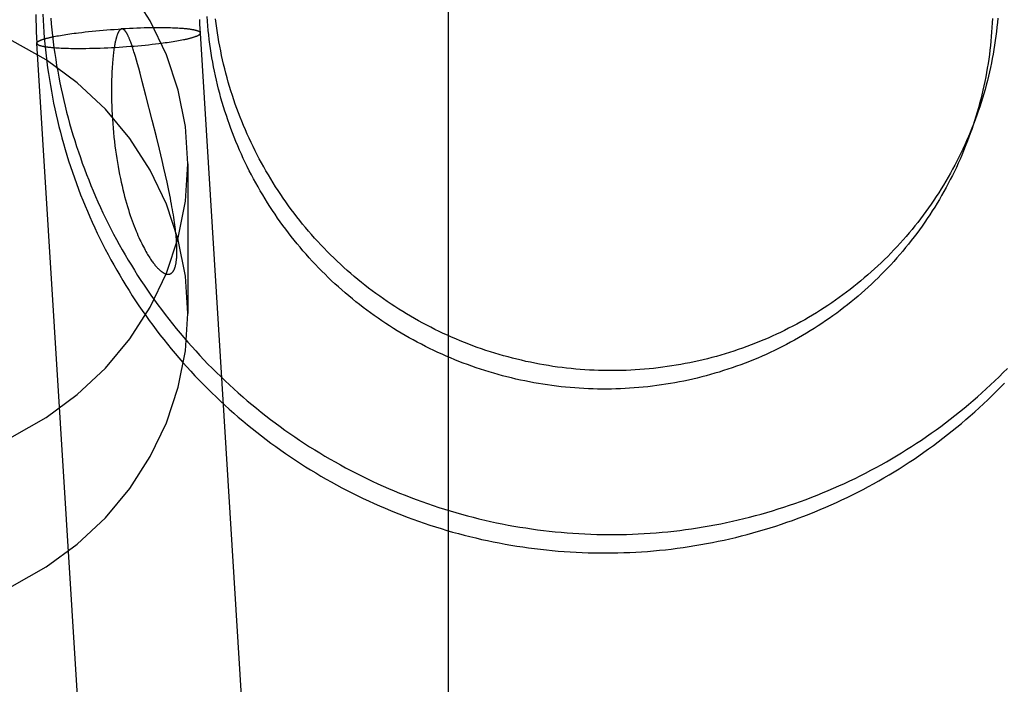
# Model space of a CAD drawing. Header units: inches. Extents: x 0 to 283, y 0 to 183.
# Tile 34 of 116: x 100.949 to 101.184, y 93.595 to 93.753. Entities that reach past the tile are written whole.
import ezdxf

# ---------------------------------------------------------------- set-up
doc = ezdxf.new("R2010")
doc.units = ezdxf.units.IN
doc.header["$LTSCALE"] = 15.583333
doc.header["$MEASUREMENT"] = 0
doc.linetypes.add('HIDDEN', pattern=[0.2, 0.1, -0.1])
doc.layers.add('DEFAULT_2', color=8, linetype='HIDDEN')

msp = doc.modelspace()

# ---------------------------------------------------------------- linework, layer by layer
at = {"layer": 'DEFAULT_2', "color": 8, "linetype": 'HIDDEN'}
for p, q in [((101.0513, 93.51877), (101.0513, 94.45846)), ((100.96275, 93.74993), (100.96326, 93.75)), ((100.96326, 93.75), (100.96406, 93.75009)), ((100.96406, 93.75009), (100.96487, 93.75019)), ((100.96487, 93.75019), (100.9657, 93.75028)), ((100.9657, 93.75028), (100.96654, 93.75036)), ((100.96654, 93.75036), (100.9674, 93.75045)), ((100.9674, 93.75045), (100.96827, 93.75052)), ((100.96827, 93.75052), (100.96915, 93.7506)), ((100.96915, 93.7506), (100.97003, 93.75067)), ((100.97003, 93.75067), (100.97092, 93.75074)), ((100.97092, 93.75074), (100.97182, 93.7508)), ((100.97182, 93.7508), (100.97272, 93.75086)), ((100.97272, 93.75086), (100.97362, 93.75091)), ((100.97452, 93.75096), (100.97362, 93.75091)), ((100.97541, 93.751), (100.97452, 93.75096)), ((100.9763, 93.75104), (100.97541, 93.751)), ((100.97718, 93.75108), (100.9763, 93.75104)), ((100.97805, 93.75111), (100.97718, 93.75108)), ((100.97891, 93.75113), (100.97805, 93.75111)), ((100.97976, 93.75115), (100.97891, 93.75113)), ((100.98059, 93.75116), (100.97976, 93.75115)), ((100.98141, 93.75117), (100.98059, 93.75116)), ((100.9822, 93.75118), (100.98141, 93.75117)), ((100.98273, 93.75118), (100.9822, 93.75118)), ((100.98324, 93.75117), (100.98273, 93.75118)), ((100.98374, 93.75117), (100.98324, 93.75117)), ((100.98423, 93.75116), (100.98374, 93.75117)), ((100.98471, 93.75115), (100.98423, 93.75116)), ((100.98518, 93.75114), (100.98471, 93.75115)), ((100.98564, 93.75112), (100.98518, 93.75114)), ((100.98608, 93.75111), (100.98564, 93.75112)), ((100.98652, 93.75109), (100.98608, 93.75111)), ((100.98693, 93.75106), (100.98652, 93.75109)), ((100.98734, 93.75104), (100.98693, 93.75106)), ((100.98773, 93.75102), (100.98734, 93.75104)), ((100.95741, 93.74908), (100.95779, 93.74916)), ((100.95779, 93.74916), (100.95818, 93.74923)), ((100.95818, 93.74923), (100.95858, 93.7493)), ((100.95858, 93.7493), (100.95899, 93.74938)), ((100.95899, 93.74938), (100.95942, 93.74945)), ((100.95942, 93.74945), (100.95986, 93.74952)), ((100.95986, 93.74952), (100.96031, 93.74959)), ((100.96031, 93.74959), (100.96078, 93.74966)), ((100.96078, 93.74966), (100.96125, 93.74973)), ((100.96125, 93.74973), (100.96174, 93.7498)), ((100.96174, 93.7498), (100.96224, 93.74987)), ((100.96224, 93.74987), (100.96275, 93.74993)), ((100.98343, 93.74757), (100.98393, 93.74764)), ((100.98393, 93.74764), (100.98441, 93.7477)), ((100.98441, 93.7477), (100.98489, 93.74777)), ((100.98489, 93.74777), (100.98536, 93.74784)), ((100.98536, 93.74784), (100.98581, 93.74792)), ((100.98581, 93.74792), (100.98625, 93.74799)), ((100.98625, 93.74799), (100.98668, 93.74806)), ((100.98668, 93.74806), (100.98709, 93.74813)), ((100.98709, 93.74813), (100.98749, 93.74821)), ((100.98749, 93.74821), (100.98788, 93.74828)), ((100.98788, 93.74828), (100.98825, 93.74836)), ((100.99228, 93.74983), (100.9923, 93.74993)), ((101.02537, 93.21827), (100.9923, 93.74993)), ((100.95339, 93.74761), (100.95337, 93.74751)), ((100.98645, 93.21585), (100.95337, 93.74751)), ((100.95793, 93.74642), (100.95833, 93.7464)), ((100.95833, 93.7464), (100.95873, 93.74637)), ((100.95873, 93.74637), (100.95915, 93.74635)), ((100.95915, 93.74635), (100.95959, 93.74633)), ((100.95959, 93.74633), (100.96003, 93.74631)), ((100.96003, 93.74631), (100.96049, 93.7463)), ((100.96049, 93.7463), (100.96096, 93.74629)), ((100.96096, 93.74629), (100.96144, 93.74628)), ((100.96144, 93.74628), (100.96193, 93.74627)), ((100.96193, 93.74627), (100.96243, 93.74626)), ((100.96243, 93.74626), (100.96294, 93.74626)), ((100.96294, 93.74626), (100.96346, 93.74626)), ((100.96346, 93.74626), (100.96426, 93.74626)), ((100.96426, 93.74626), (100.96508, 93.74627)), ((100.96508, 93.74627), (100.96591, 93.74629)), ((100.96591, 93.74629), (100.96676, 93.7463)), ((100.96676, 93.7463), (100.96762, 93.74633)), ((100.96762, 93.74633), (100.96849, 93.74636)), ((100.96849, 93.74636), (100.96937, 93.74639)), ((100.96937, 93.74639), (100.97026, 93.74643)), ((100.97026, 93.74643), (100.97115, 93.74648)), ((100.97115, 93.74648), (100.97205, 93.74652)), ((100.97205, 93.74652), (100.97295, 93.74658)), ((100.97295, 93.74658), (100.97385, 93.74664)), ((100.97385, 93.74664), (100.97474, 93.7467)), ((100.97474, 93.7467), (100.97564, 93.74677)), ((100.97564, 93.74677), (100.97652, 93.74684)), ((100.97652, 93.74684), (100.9774, 93.74691)), ((100.9774, 93.74691), (100.97827, 93.74699)), ((100.97827, 93.74699), (100.97913, 93.74707)), ((100.97913, 93.74707), (100.97997, 93.74716)), ((100.97997, 93.74716), (100.9808, 93.74725)), ((100.9808, 93.74725), (100.98161, 93.74734)), ((100.98161, 93.74734), (100.9824, 93.74744)), ((100.9824, 93.74744), (100.98292, 93.7475)), ((100.98292, 93.7475), (100.98343, 93.74757)), ((100.97683, 93.74434), (100.97661, 93.74508)), ((100.97708, 93.7435), (100.97683, 93.74434)), ((100.97734, 93.74258), (100.97708, 93.7435)), ((100.97762, 93.74155), (100.97734, 93.74258)), ((100.97794, 93.7404), (100.97762, 93.74155)), ((100.97847, 93.73838), (100.97794, 93.7404)), ((100.97934, 93.73507), (100.97847, 93.73838)), ((100.98083, 93.72918), (100.97934, 93.73507)), ((100.98183, 93.7252), (100.98083, 93.72918)), ((100.98254, 93.72233), (100.98183, 93.7252)), ((100.9832, 93.71957), (100.98254, 93.72233)), ((100.98361, 93.7178), (100.9832, 93.71957)), ((100.984, 93.71609), (100.98361, 93.7178)), ((100.9893, 93.71878), (100.9893, 93.68321)), ((100.98436, 93.71444), (100.984, 93.71609)), ((100.9847, 93.71287), (100.98436, 93.71444))]:
    msp.add_line(p, q, dxfattribs=at)
for points in [[(100.9893, 93.71878), (100.98872, 93.72768), (100.98704, 93.73632), (100.98423, 93.74477), (100.98037, 93.75285), (100.97549, 93.76042), (100.96969, 93.76739), (100.96302, 93.77364), (100.95561, 93.7791), (100.94755, 93.78368)], [(100.95314, 93.75437), (100.95316, 93.75299), (100.95319, 93.75161), (100.95324, 93.75023), (100.9533, 93.74885), (100.95337, 93.74751)], [(100.95481, 93.75443), (100.95488, 93.75301), (100.95496, 93.75159), (100.95506, 93.75017), (100.95517, 93.74875), (100.95529, 93.74734), (100.95543, 93.74592), (100.95559, 93.74451), (100.95576, 93.7431), (100.95595, 93.74169), (100.95615, 93.74028), (100.95637, 93.73888), (100.9566, 93.73747), (100.95685, 93.73607), (100.95711, 93.73468), (100.95738, 93.73328), (100.95767, 93.73189), (100.95798, 93.7305), (100.9583, 93.72911), (100.95864, 93.72773), (100.95899, 93.72635), (100.95935, 93.72498), (100.95973, 93.72361), (100.96013, 93.72224), (100.96054, 93.72088), (100.96096, 93.71952), (100.9614, 93.71817), (100.96185, 93.71682), (100.96232, 93.71548), (100.9628, 93.71414), (100.96329, 93.7128), (100.9638, 93.71147), (100.96433, 93.71015), (100.96486, 93.70883), (100.96542, 93.70752), (100.96598, 93.70622), (100.96656, 93.70492), (100.96715, 93.70362), (100.96776, 93.70234), (100.96838, 93.70106), (100.96902, 93.69978), (100.96967, 93.69852), (100.97033, 93.69725), (100.971, 93.696), (100.97169, 93.69476), (100.97239, 93.69352), (100.97311, 93.69229), (100.97383, 93.69106), (100.97457, 93.68985), (100.97533, 93.68864), (100.97609, 93.68744), (100.97687, 93.68625), (100.97767, 93.68506), (100.97847, 93.68389), (100.97929, 93.68272), (100.98012, 93.68157), (100.98096, 93.68042), (100.98181, 93.67928), (100.98268, 93.67815), (100.98356, 93.67703), (100.98445, 93.67592), (100.98535, 93.67481), (100.98626, 93.67372), (100.98718, 93.67264), (100.98812, 93.67156), (100.98907, 93.6705), (100.99003, 93.66945), (100.991, 93.66841), (100.99198, 93.66737), (100.99297, 93.66635), (100.99397, 93.66534), (100.99499, 93.66434), (100.99601, 93.66335), (100.99704, 93.66237), (100.99809, 93.6614), (100.99914, 93.66045), (101.00021, 93.6595), (101.00128, 93.65857), (101.00237, 93.65765), (101.00346, 93.65674), (101.00457, 93.65584), (101.00568, 93.65495), (101.0068, 93.65407), (101.00794, 93.65321), (101.00908, 93.65236), (101.01023, 93.65152), (101.01139, 93.65069), (101.01255, 93.64988), (101.01373, 93.64908), (101.01492, 93.64829), (101.01611, 93.64751), (101.01731, 93.64675), (101.01852, 93.64599), (101.01974, 93.64526), (101.02096, 93.64453), (101.02219, 93.64382), (101.02343, 93.64312), (101.02468, 93.64243), (101.02594, 93.64176), (101.0272, 93.6411), (101.02847, 93.64046), (101.02974, 93.63982), (101.03102, 93.63921), (101.03231, 93.6386), (101.0336, 93.63801), (101.0349, 93.63743), (101.03621, 93.63687), (101.03752, 93.63632), (101.03884, 93.63578), (101.04016, 93.63526), (101.04149, 93.63476), (101.04283, 93.63426), (101.04417, 93.63378), (101.04551, 93.63332), (101.04686, 93.63287), (101.04821, 93.63243), (101.04957, 93.63201), (101.05093, 93.6316), (101.0523, 93.63121), (101.05367, 93.63083), (101.05504, 93.63047), (101.05642, 93.63012), (101.0578, 93.62979), (101.05919, 93.62947), (101.06058, 93.62916), (101.06197, 93.62888), (101.06336, 93.6286), (101.06476, 93.62834), (101.06616, 93.6281), (101.06756, 93.62787), (101.06896, 93.62765), (101.07037, 93.62745), (101.07178, 93.62727), (101.07319, 93.6271), (101.0746, 93.62694), (101.07601, 93.6268), (101.07742, 93.62668), (101.07884, 93.62657), (101.08026, 93.62647), (101.08167, 93.62639), (101.08309, 93.62633), (101.08451, 93.62628), (101.08593, 93.62624), (101.08734, 93.62622), (101.08876, 93.62622), (101.09018, 93.62623), (101.0916, 93.62626), (101.09301, 93.6263), (101.09443, 93.62636), (101.09585, 93.62643), (101.09726, 93.62651), (101.09867, 93.62661), (101.10009, 93.62673), (101.1015, 93.62686), (101.10291, 93.62701), (101.10431, 93.62717), (101.10572, 93.62735), (101.10712, 93.62754), (101.10852, 93.62775), (101.10992, 93.62797), (101.11132, 93.62821), (101.11271, 93.62846), (101.1141, 93.62872), (101.11549, 93.629)], [(100.95671, 93.75349), (100.95683, 93.75208), (100.95697, 93.75066), (100.95712, 93.74926), (100.95729, 93.74785), (100.95747, 93.74644), (100.95767, 93.74504), (100.95788, 93.74364), (100.9581, 93.74224), (100.95835, 93.74084), (100.9586, 93.73945), (100.95887, 93.73805), (100.95916, 93.73667), (100.95946, 93.73528), (100.95978, 93.7339), (100.96011, 93.73252), (100.96045, 93.73114), (100.96081, 93.72977), (100.96119, 93.7284), (100.96158, 93.72704), (100.96198, 93.72568), (100.9624, 93.72433), (100.96283, 93.72297), (100.96328, 93.72163), (100.96374, 93.72029), (100.96421, 93.71895), (100.9647, 93.71762), (100.96521, 93.71629), (100.96572, 93.71497), (100.96625, 93.71366), (100.9668, 93.71235), (100.96736, 93.71104), (100.96793, 93.70974), (100.96852, 93.70845), (100.96912, 93.70717), (100.96973, 93.70589), (100.97036, 93.70462), (100.971, 93.70335), (100.97166, 93.70209), (100.97233, 93.70084), (100.97301, 93.69959), (100.9737, 93.69836), (100.97441, 93.69713), (100.97513, 93.6959), (100.97587, 93.69469), (100.97661, 93.69348), (100.97737, 93.69228), (100.97814, 93.69109), (100.97893, 93.68991), (100.97972, 93.68873), (100.98053, 93.68757), (100.98136, 93.68641), (100.98219, 93.68526), (100.98304, 93.68412), (100.9839, 93.68299), (100.98477, 93.68187), (100.98565, 93.68076), (100.98654, 93.67965), (100.98745, 93.67856), (100.98836, 93.67748), (100.98929, 93.6764), (100.99023, 93.67534), (100.99118, 93.67428), (100.99215, 93.67324), (100.99312, 93.67221), (100.9941, 93.67118), (100.9951, 93.67017), (100.99611, 93.66917), (100.99712, 93.66818), (100.99815, 93.6672), (100.99919, 93.66623), (101.00023, 93.66527), (101.00129, 93.66432), (101.00236, 93.66338), (101.00343, 93.66246), (101.00452, 93.66155), (101.00562, 93.66064), (101.00672, 93.65975), (101.00784, 93.65888), (101.00896, 93.65801), (101.0101, 93.65715), (101.01124, 93.65631), (101.01239, 93.65548), (101.01355, 93.65466), (101.01472, 93.65386), (101.0159, 93.65306), (101.01708, 93.65228), (101.01828, 93.65151), (101.01948, 93.65076), (101.02069, 93.65002), (101.0219, 93.64929), (101.02313, 93.64857), (101.02436, 93.64787), (101.0256, 93.64718), (101.02685, 93.6465), (101.0281, 93.64583), (101.02936, 93.64518), (101.03063, 93.64455), (101.03191, 93.64392), (101.03319, 93.64331), (101.03447, 93.64271), (101.03577, 93.64213), (101.03707, 93.64156), (101.03837, 93.64101), (101.03968, 93.64046), (101.041, 93.63994), (101.04232, 93.63942), (101.04365, 93.63892), (101.04498, 93.63844), (101.04632, 93.63797), (101.04766, 93.63751), (101.04901, 93.63707), (101.05036, 93.63664), (101.05171, 93.63622), (101.05307, 93.63583), (101.05444, 93.63544), (101.05581, 93.63507), (101.05718, 93.63471), (101.05855, 93.63437), (101.05993, 93.63404), (101.06131, 93.63373), (101.0627, 93.63343), (101.06409, 93.63315), (101.06548, 93.63288), (101.06687, 93.63263), (101.06827, 93.63239), (101.06967, 93.63217), (101.07107, 93.63196), (101.07247, 93.63177), (101.07387, 93.63159), (101.07528, 93.63142), (101.07669, 93.63127), (101.0781, 93.63114), (101.07951, 93.63102), (101.08092, 93.63092), (101.08233, 93.63083), (101.08374, 93.63075), (101.08516, 93.6307), (101.08657, 93.63065), (101.08798, 93.63062), (101.0894, 93.63061), (101.09081, 93.63061), (101.09223, 93.63063), (101.09364, 93.63066), (101.09505, 93.6307), (101.09646, 93.63076), (101.09788, 93.63084), (101.09929, 93.63093), (101.10069, 93.63104), (101.1021, 93.63116), (101.10351, 93.63129), (101.10491, 93.63145), (101.10631, 93.63161), (101.10771, 93.63179), (101.10911, 93.63199), (101.11051, 93.6322), (101.1119, 93.63242), (101.11329, 93.63266), (101.11468, 93.63292), (101.11607, 93.63319), (101.11745, 93.63347), (101.11883, 93.63377), (101.1202, 93.63409), (101.12157, 93.63441), (101.12294, 93.63476), (101.12431, 93.63512), (101.12566, 93.63549), (101.12702, 93.63587), (101.12837, 93.63627), (101.12972, 93.63669), (101.13106, 93.63712), (101.1324, 93.63756), (101.13373, 93.63802), (101.13506, 93.63849), (101.13638, 93.63898), (101.1377, 93.63948), (101.13901, 93.63999), (101.14031, 93.64052), (101.14161, 93.64106), (101.1429, 93.64162), (101.14419, 93.64219), (101.14547, 93.64277), (101.14675, 93.64337), (101.14801, 93.64398), (101.14927, 93.6446), (101.15053, 93.64524), (101.15178, 93.64589), (101.15301, 93.64655), (101.15425, 93.64723), (101.15547, 93.64792), (101.15669, 93.64862), (101.1579, 93.64934), (101.1591, 93.65006), (101.16029, 93.65081), (101.16148, 93.65156), (101.16266, 93.65233), (101.16383, 93.6531), (101.16499, 93.6539)], [(100.9923, 93.74993), (100.99224, 93.75099), (100.99219, 93.75206), (100.99216, 93.75314)], [(101.00443, 93.71618), (101.00393, 93.71716), (101.00344, 93.71814), (101.00297, 93.71912), (101.0025, 93.72011), (101.00204, 93.7211), (101.0016, 93.7221), (101.00117, 93.72311), (101.00075, 93.72412), (101.00034, 93.72513), (100.99994, 93.72615), (100.99956, 93.72718), (100.99918, 93.7282), (100.99882, 93.72924), (100.99847, 93.73027), (100.99813, 93.73131), (100.99781, 93.73236), (100.9975, 93.73341), (100.99719, 93.73446), (100.99691, 93.73551), (100.99663, 93.73657), (100.99636, 93.73763), (100.99611, 93.7387), (100.99587, 93.73976), (100.99565, 93.74083), (100.99543, 93.7419), (100.99523, 93.74298), (100.99504, 93.74406), (100.99486, 93.74514), (100.9947, 93.74622), (100.99454, 93.7473), (100.9944, 93.74838), (100.99428, 93.74947), (100.99416, 93.75056), (100.99406, 93.75165), (100.99397, 93.75273), (100.9939, 93.75383)], [(101.0058, 93.72096), (101.00531, 93.72194), (101.00482, 93.72292), (101.00434, 93.72391), (101.00388, 93.7249), (101.00343, 93.7259), (101.00299, 93.7269), (101.00256, 93.72791), (101.00215, 93.72893), (101.00174, 93.72994), (101.00135, 93.73097), (101.00097, 93.732), (101.0006, 93.73303), (101.00024, 93.73406), (100.9999, 93.7351), (100.99956, 93.73615), (100.99924, 93.7372), (100.99893, 93.73825), (100.99864, 93.7393), (100.99835, 93.74036), (100.99808, 93.74142), (100.99782, 93.74249), (100.99757, 93.74355), (100.99734, 93.74462), (100.99712, 93.7457), (100.99691, 93.74677), (100.99671, 93.74785), (100.99653, 93.74893), (100.99635, 93.75001), (100.99619, 93.7511), (100.99605, 93.75218), (100.99591, 93.75327)], [(101.18068, 93.75339), (101.18063, 93.75232), (101.18057, 93.75124), (101.1805, 93.75016), (101.18042, 93.74909), (101.18032, 93.74801), (101.18022, 93.74694), (101.18009, 93.74587), (101.17996, 93.7448), (101.17981, 93.74373), (101.17966, 93.74266), (101.17948, 93.7416), (101.1793, 93.74054), (101.1791, 93.73948), (101.17889, 93.73842), (101.17867, 93.73736), (101.17844, 93.73631), (101.17819, 93.73526), (101.17793, 93.73421), (101.17766, 93.73317), (101.17737, 93.73213), (101.17708, 93.7311), (101.17677, 93.73006), (101.17645, 93.72903), (101.17612, 93.72801), (101.17577, 93.72699), (101.17542, 93.72599)], [(101.18199, 93.75347), (101.18189, 93.7524), (101.18178, 93.75133), (101.18166, 93.75026), (101.18153, 93.74918), (101.18138, 93.74812), (101.18122, 93.74705), (101.18105, 93.74599), (101.18087, 93.74492), (101.18067, 93.74386), (101.18046, 93.74281), (101.18024, 93.74175), (101.18001, 93.7407), (101.17976, 93.73965), (101.1795, 93.7386), (101.17923, 93.73756), (101.17894, 93.73652), (101.17865, 93.73548), (101.17834, 93.73445), (101.17802, 93.73342), (101.17768, 93.7324), (101.17734, 93.73137), (101.17699, 93.73038)], [(100.97362, 93.75091), (100.9736, 93.75091), (100.97358, 93.75091), (100.97356, 93.7509), (100.97354, 93.7509), (100.97352, 93.7509), (100.9735, 93.75089), (100.97348, 93.75089), (100.97346, 93.75088), (100.97344, 93.75087), (100.97342, 93.75086), (100.9734, 93.75085), (100.97338, 93.75084), (100.97335, 93.75083), (100.97333, 93.75081), (100.97331, 93.7508), (100.97329, 93.75078), (100.97326, 93.75077), (100.97324, 93.75075), (100.97321, 93.75073), (100.97319, 93.7507), (100.97316, 93.75068), (100.97313, 93.75065), (100.97311, 93.75062), (100.97308, 93.75059), (100.97305, 93.75055), (100.97302, 93.75051), (100.97299, 93.75047), (100.97296, 93.75042), (100.97292, 93.75037), (100.97289, 93.75032), (100.97286, 93.75026), (100.97282, 93.7502), (100.97279, 93.75014), (100.97275, 93.75007), (100.97272, 93.74999), (100.97268, 93.74991), (100.97264, 93.74983), (100.9726, 93.74973), (100.97257, 93.74964), (100.97253, 93.74953), (100.97249, 93.74942), (100.97245, 93.7493), (100.9724, 93.74918), (100.97236, 93.74904), (100.97232, 93.7489), (100.97228, 93.74875), (100.97223, 93.74859), (100.97219, 93.74842), (100.97215, 93.74824), (100.9721, 93.74805), (100.97206, 93.74785), (100.97201, 93.74764), (100.97197, 93.74742), (100.97192, 93.74718), (100.97188, 93.74693), (100.97183, 93.74667), (100.97179, 93.74639), (100.97174, 93.74609), (100.9717, 93.74577), (100.97165, 93.74544), (100.97161, 93.74509), (100.97156, 93.74471), (100.97152, 93.74432), (100.97147, 93.7439), (100.97143, 93.74345), (100.97139, 93.74297), (100.97135, 93.74247), (100.97131, 93.74195), (100.97128, 93.7414), (100.97125, 93.74082), (100.97122, 93.7402), (100.97119, 93.73955), (100.97117, 93.73885), (100.97116, 93.7381), (100.97114, 93.7373), (100.97114, 93.73646), (100.97114, 93.73557), (100.97115, 93.73463), (100.97118, 93.73364), (100.97121, 93.73263), (100.97125, 93.73158), (100.9713, 93.73051), (100.97137, 93.72944), (100.97145, 93.72837), (100.97153, 93.7273), (100.97163, 93.72625), (100.97173, 93.72519), (100.97185, 93.72415), (100.97197, 93.72312), (100.9721, 93.7221), (100.97225, 93.72109), (100.9724, 93.72009), (100.97256, 93.71911), (100.97272, 93.71814), (100.9729, 93.71718), (100.97308, 93.71625), (100.97326, 93.71533), (100.97346, 93.71443), (100.97366, 93.71354), (100.97386, 93.71268), (100.97407, 93.71184), (100.97428, 93.71102), (100.9745, 93.71021), (100.97472, 93.70944), (100.97494, 93.70868), (100.97517, 93.70794), (100.97539, 93.70723), (100.97562, 93.70653), (100.97585, 93.70586), (100.97608, 93.70521), (100.97631, 93.70458), (100.97654, 93.70398)], [(100.97661, 93.74508), (100.9765, 93.74542), (100.9764, 93.74574), (100.97631, 93.74604), (100.97622, 93.74633), (100.97613, 93.7466), (100.97604, 93.74685), (100.97596, 93.74709), (100.97588, 93.74732), (100.9758, 93.74753), (100.97573, 93.74773), (100.97566, 93.74792), (100.97559, 93.7481), (100.97552, 93.74828), (100.97545, 93.74844), (100.97539, 93.7486), (100.97533, 93.74875), (100.97527, 93.74889), (100.9752, 93.74902), (100.97515, 93.74915), (100.97509, 93.74928), (100.97503, 93.74939), (100.97498, 93.7495), (100.97492, 93.74961), (100.97487, 93.74971), (100.97482, 93.7498), (100.97477, 93.74989), (100.97472, 93.74997), (100.97467, 93.75004), (100.97463, 93.75012), (100.97458, 93.75018), (100.97454, 93.75025), (100.9745, 93.75031), (100.97446, 93.75036), (100.97442, 93.75041), (100.97438, 93.75046), (100.97434, 93.7505), (100.9743, 93.75054), (100.97427, 93.75058), (100.97423, 93.75062), (100.9742, 93.75065), (100.97417, 93.75068), (100.97413, 93.7507), (100.9741, 93.75073), (100.97408, 93.75075), (100.97405, 93.75077), (100.97402, 93.75079), (100.97399, 93.75081), (100.97397, 93.75082), (100.97394, 93.75084), (100.97392, 93.75085), (100.97389, 93.75086), (100.97387, 93.75087), (100.97385, 93.75088), (100.97383, 93.75088), (100.9738, 93.75089), (100.97378, 93.7509), (100.97376, 93.7509), (100.97374, 93.7509), (100.97372, 93.75091), (100.9737, 93.75091), (100.97368, 93.75091), (100.97366, 93.75091), (100.97364, 93.75091), (100.97362, 93.75091)], [(100.9923, 93.74993), (100.99229, 93.74996), (100.99228, 93.74999), (100.99227, 93.75002), (100.99225, 93.75006), (100.99223, 93.75009), (100.9922, 93.75012), (100.99217, 93.75015), (100.99213, 93.75018), (100.99209, 93.75021), (100.99205, 93.75024), (100.992, 93.75027), (100.99194, 93.7503), (100.99188, 93.75033), (100.99182, 93.75036), (100.99175, 93.75038), (100.99168, 93.75041), (100.9916, 93.75044), (100.99152, 93.75047), (100.99144, 93.75049), (100.99135, 93.75052), (100.99125, 93.75054), (100.99115, 93.75057), (100.99105, 93.75059), (100.99094, 93.75062), (100.99083, 93.75064), (100.99071, 93.75067), (100.99059, 93.75069), (100.99047, 93.75071), (100.99034, 93.75073), (100.99021, 93.75075), (100.99007, 93.75077), (100.98993, 93.7508), (100.98978, 93.75082), (100.98963, 93.75083), (100.98948, 93.75085), (100.98932, 93.75087), (100.98916, 93.75089), (100.98899, 93.75091), (100.98883, 93.75092), (100.98865, 93.75094), (100.98848, 93.75096), (100.9883, 93.75097), (100.98811, 93.75099), (100.98773, 93.75102)], [(100.9893, 93.68321), (100.98872, 93.69211), (100.98704, 93.70075), (100.98423, 93.7092), (100.98037, 93.71728), (100.97549, 93.72485), (100.96969, 93.73182), (100.96302, 93.73807), (100.95561, 93.74353), (100.94755, 93.74811)], [(100.95339, 93.74761), (100.9534, 93.74764), (100.95342, 93.74768), (100.95344, 93.74771), (100.95347, 93.74775), (100.9535, 93.74778), (100.95354, 93.74782), (100.95358, 93.74785), (100.95363, 93.74789), (100.95368, 93.74792), (100.95374, 93.74796), (100.9538, 93.748), (100.95386, 93.74803), (100.95393, 93.74807), (100.954, 93.7481), (100.95408, 93.74814), (100.95417, 93.74818), (100.95425, 93.74821), (100.95434, 93.74825), (100.95444, 93.74829), (100.95454, 93.74833), (100.95464, 93.74836), (100.95475, 93.7484), (100.95487, 93.74844), (100.95498, 93.74848), (100.95511, 93.74851), (100.95523, 93.74855), (100.95536, 93.74859), (100.95549, 93.74863), (100.95563, 93.74867), (100.95578, 93.7487), (100.95592, 93.74874), (100.95607, 93.74878), (100.95623, 93.74882), (100.95638, 93.74885), (100.95655, 93.74889), (100.95671, 93.74893), (100.95688, 93.74897), (100.95706, 93.74901), (100.95723, 93.74904), (100.95741, 93.74908)], [(100.98825, 93.74836), (100.98843, 93.74839), (100.98861, 93.74843), (100.98879, 93.74847), (100.98896, 93.74851), (100.98912, 93.74854), (100.98928, 93.74858), (100.98944, 93.74862), (100.9896, 93.74866), (100.98975, 93.74869), (100.98989, 93.74873), (100.99003, 93.74877), (100.99017, 93.74881), (100.99031, 93.74885), (100.99044, 93.74888), (100.99056, 93.74892), (100.99068, 93.74896), (100.9908, 93.749), (100.99091, 93.74903), (100.99102, 93.74907), (100.99113, 93.74911), (100.99123, 93.74915), (100.99132, 93.74918), (100.99142, 93.74922), (100.9915, 93.74926), (100.99158, 93.7493), (100.99166, 93.74933), (100.99174, 93.74937), (100.99181, 93.7494), (100.99187, 93.74944), (100.99193, 93.74948), (100.99199, 93.74951), (100.99204, 93.74955), (100.99208, 93.74958), (100.99213, 93.74962), (100.99216, 93.74965), (100.9922, 93.74969), (100.99222, 93.74972), (100.99225, 93.74976), (100.99227, 93.74979), (100.99228, 93.74983)], [(100.95337, 93.74751), (100.95338, 93.74748), (100.95338, 93.74744), (100.9534, 93.74741), (100.95342, 93.74738), (100.95344, 93.74735), (100.95347, 93.74732), (100.9535, 93.74729), (100.95353, 93.74726), (100.95357, 93.74723), (100.95362, 93.7472), (100.95367, 93.74717), (100.95372, 93.74714), (100.95378, 93.74711), (100.95385, 93.74708), (100.95391, 93.74705), (100.95399, 93.74702), (100.95406, 93.747), (100.95415, 93.74697), (100.95423, 93.74694), (100.95432, 93.74692), (100.95442, 93.74689), (100.95452, 93.74687), (100.95462, 93.74684), (100.95473, 93.74682), (100.95484, 93.74679), (100.95496, 93.74677), (100.95508, 93.74675), (100.9552, 93.74673), (100.95533, 93.7467), (100.95546, 93.74668), (100.9556, 93.74666), (100.95574, 93.74664), (100.95589, 93.74662), (100.95604, 93.7466), (100.95619, 93.74658), (100.95635, 93.74656), (100.95651, 93.74655), (100.95667, 93.74653), (100.95684, 93.74651), (100.95701, 93.7465), (100.95719, 93.74648), (100.95737, 93.74646), (100.95756, 93.74645), (100.95793, 93.74642)], [(101.17699, 93.73038), (101.17659, 93.72929), (101.17621, 93.72828), (101.17582, 93.72728), (101.17541, 93.72628), (101.17499, 93.72528), (101.17456, 93.72429), (101.17412, 93.72331), (101.17367, 93.72233), (101.1732, 93.72135), (101.17273, 93.72039), (101.17224, 93.71942), (101.17174, 93.71847), (101.17123, 93.71751), (101.17071, 93.71657), (101.17017, 93.71563), (101.16963, 93.7147), (101.16907, 93.71377), (101.16851, 93.71285), (101.16793, 93.71194), (101.16734, 93.71103), (101.16674, 93.71013), (101.16613, 93.70924), (101.16551, 93.70836), (101.16488, 93.70748), (101.16424, 93.70661), (101.16359, 93.70575), (101.16293, 93.70489), (101.16226, 93.70405), (101.16158, 93.70321), (101.16089, 93.70238), (101.16018, 93.70156), (101.15947, 93.70074), (101.15875, 93.69994), (101.15802, 93.69914), (101.15728, 93.69835), (101.15653, 93.69757), (101.15578, 93.6968), (101.15501, 93.69604), (101.15423, 93.69528), (101.15345, 93.69454), (101.15265, 93.69381), (101.15185, 93.69308), (101.15104, 93.69237), (101.15022, 93.69166), (101.14939, 93.69096), (101.14855, 93.69028), (101.14771, 93.6896), (101.14686, 93.68893), (101.146, 93.68827), (101.14513, 93.68763), (101.14425, 93.68699), (101.14337, 93.68636), (101.14248, 93.68575), (101.14158, 93.68514), (101.14067, 93.68455), (101.13976, 93.68396), (101.13884, 93.68339), (101.13792, 93.68283), (101.13698, 93.68227), (101.13604, 93.68173), (101.1351, 93.6812), (101.13415, 93.68068), (101.13319, 93.68018), (101.13222, 93.67968), (101.13125, 93.67919), (101.13028, 93.67872), (101.1293, 93.67826), (101.12831, 93.67781), (101.12732, 93.67737), (101.12632, 93.67694), (101.12532, 93.67652), (101.12431, 93.67612), (101.1233, 93.67573), (101.12228, 93.67534), (101.12126, 93.67497), (101.12023, 93.67462), (101.1192, 93.67427), (101.11817, 93.67394), (101.11713, 93.67362), (101.11609, 93.67331), (101.11504, 93.67301), (101.11399, 93.67273), (101.11294, 93.67245), (101.11188, 93.67219), (101.11082, 93.67195), (101.10976, 93.67171), (101.1087, 93.67149), (101.10763, 93.67128), (101.10656, 93.67108), (101.10549, 93.67089), (101.10441, 93.67072), (101.10333, 93.67056), (101.10226, 93.67041), (101.10117, 93.67027), (101.10009, 93.67015), (101.09901, 93.67004), (101.09792, 93.66994), (101.09684, 93.66985), (101.09575, 93.66978), (101.09466, 93.66972), (101.09357, 93.66967), (101.09248, 93.66964), (101.09139, 93.66962), (101.0903, 93.66961), (101.08921, 93.66961), (101.08812, 93.66963), (101.08703, 93.66965), (101.08594, 93.66969), (101.08485, 93.66975), (101.08376, 93.66981), (101.08267, 93.66989), (101.08158, 93.66998), (101.0805, 93.67009), (101.07941, 93.6702), (101.07833, 93.67033), (101.07724, 93.67047), (101.07616, 93.67063), (101.07508, 93.6708), (101.074, 93.67098), (101.07293, 93.67117), (101.07185, 93.67137), (101.07078, 93.67159), (101.06971, 93.67182), (101.06865, 93.67206), (101.06758, 93.67231), (101.06652, 93.67258), (101.06547, 93.67286), (101.06441, 93.67315), (101.06336, 93.67345), (101.06231, 93.67376), (101.06127, 93.67409), (101.06023, 93.67443), (101.05919, 93.67478), (101.05816, 93.67514), (101.05713, 93.67552), (101.05611, 93.6759), (101.05509, 93.6763), (101.05407, 93.67671), (101.05306, 93.67714), (101.05206, 93.67757), (101.05106, 93.67801), (101.05006, 93.67847), (101.04907, 93.67894), (101.04809, 93.67942), (101.04711, 93.67991), (101.04614, 93.68041), (101.04517, 93.68093), (101.04421, 93.68145), (101.04325, 93.68199), (101.0423, 93.68253), (101.04136, 93.68309), (101.04043, 93.68366), (101.0395, 93.68424), (101.03857, 93.68483), (101.03766, 93.68543), (101.03675, 93.68604), (101.03584, 93.68666), (101.03495, 93.68729), (101.03406, 93.68794), (101.03318, 93.68859), (101.03231, 93.68925), (101.03144, 93.68992), (101.03059, 93.69061), (101.02974, 93.6913), (101.02889, 93.692), (101.02806, 93.69271), (101.02724, 93.69344), (101.02642, 93.69417), (101.02561, 93.69491), (101.02481, 93.69566), (101.02402, 93.69642), (101.02324, 93.69719), (101.02247, 93.69796), (101.0217, 93.69875), (101.02095, 93.69954), (101.0202, 93.70035), (101.01946, 93.70116), (101.01874, 93.70198), (101.01802, 93.70281), (101.01731, 93.70364), (101.01661, 93.70449), (101.01592, 93.70534), (101.01524, 93.7062), (101.01458, 93.70707), (101.01392, 93.70795), (101.01327, 93.70883), (101.01263, 93.70973), (101.012, 93.71062), (101.01139, 93.71153), (101.01078, 93.71244), (101.01018, 93.71336), (101.0096, 93.71429), (101.00902, 93.71522), (101.00846, 93.71616), (101.0079, 93.71711), (101.00736, 93.71806), (101.00683, 93.71902), (101.00631, 93.71999), (101.0058, 93.72096)], [(101.17542, 93.72599), (101.17503, 93.72491), (101.17464, 93.7239), (101.17425, 93.7229), (101.17385, 93.7219), (101.17343, 93.72091), (101.173, 93.71992), (101.17256, 93.71894), (101.17211, 93.71796), (101.17164, 93.71699), (101.17117, 93.71602), (101.17068, 93.71506), (101.17018, 93.7141), (101.16967, 93.71315), (101.16915, 93.71221), (101.16862, 93.71127), (101.16808, 93.71034), (101.16752, 93.70942), (101.16696, 93.7085), (101.16638, 93.70759), (101.1658, 93.70668), (101.1652, 93.70579), (101.16459, 93.7049), (101.16397, 93.70401), (101.16335, 93.70314), (101.16271, 93.70227), (101.16206, 93.70141), (101.1614, 93.70055), (101.16073, 93.69971), (101.16005, 93.69887), (101.15936, 93.69804), (101.15866, 93.69722), (101.15795, 93.69641), (101.15723, 93.6956), (101.15651, 93.69481), (101.15577, 93.69402), (101.15502, 93.69324), (101.15426, 93.69247), (101.1535, 93.69171), (101.15273, 93.69096), (101.15194, 93.69021), (101.15115, 93.68948), (101.15035, 93.68876), (101.14954, 93.68804), (101.14872, 93.68733), (101.1479, 93.68664), (101.14706, 93.68595), (101.14622, 93.68528), (101.14537, 93.68461), (101.14451, 93.68395), (101.14365, 93.68331), (101.14277, 93.68267), (101.14189, 93.68204), (101.14101, 93.68143), (101.14011, 93.68082), (101.13921, 93.68023), (101.1383, 93.67964), (101.13738, 93.67907), (101.13646, 93.67851), (101.13553, 93.67795), (101.13459, 93.67741), (101.13365, 93.67688), (101.1327, 93.67636), (101.13174, 93.67585), (101.13078, 93.67536), (101.12981, 93.67487), (101.12884, 93.6744), (101.12786, 93.67393), (101.12688, 93.67348), (101.12589, 93.67304), (101.12489, 93.67261), (101.12389, 93.67219), (101.12289, 93.67179), (101.12188, 93.6714), (101.12086, 93.67101), (101.11984, 93.67064), (101.11882, 93.67028), (101.11779, 93.66994), (101.11676, 93.6696), (101.11572, 93.66928), (101.11469, 93.66897), (101.11364, 93.66867), (101.1126, 93.66839), (101.11155, 93.66811), (101.11049, 93.66785), (101.10944, 93.6676), (101.10838, 93.66736), (101.10731, 93.66714), (101.10625, 93.66693), (101.10518, 93.66673), (101.10411, 93.66654), (101.10304, 93.66636), (101.10196, 93.6662), (101.10089, 93.66605), (101.09981, 93.66591), (101.09873, 93.66579), (101.09765, 93.66567), (101.09657, 93.66557), (101.09548, 93.66548), (101.0944, 93.66541), (101.09331, 93.66535), (101.09222, 93.6653), (101.09114, 93.66526), (101.09005, 93.66523), (101.08896, 93.66522), (101.08787, 93.66522), (101.08678, 93.66523), (101.08569, 93.66526), (101.08461, 93.6653), (101.08352, 93.66535), (101.08243, 93.66541), (101.08134, 93.66549), (101.08026, 93.66557), (101.07917, 93.66568), (101.07809, 93.66579), (101.07701, 93.66592), (101.07592, 93.66605), (101.07485, 93.6662), (101.07377, 93.66637), (101.07269, 93.66654), (101.07162, 93.66673), (101.07055, 93.66693), (101.06948, 93.66715), (101.06841, 93.66737), (101.06734, 93.66761), (101.06628, 93.66786), (101.06522, 93.66812), (101.06417, 93.6684), (101.06311, 93.66868), (101.06206, 93.66898), (101.06102, 93.66929), (101.05997, 93.66962), (101.05893, 93.66995), (101.0579, 93.6703), (101.05687, 93.67066), (101.05584, 93.67103), (101.05482, 93.67141), (101.0538, 93.67181), (101.05279, 93.67221), (101.05178, 93.67263), (101.05077, 93.67306), (101.04977, 93.6735), (101.04878, 93.67395), (101.04779, 93.67442), (101.0468, 93.67489), (101.04583, 93.67538), (101.04485, 93.67588), (101.04389, 93.67639), (101.04292, 93.67691), (101.04197, 93.67744), (101.04102, 93.67798), (101.04008, 93.67853), (101.03914, 93.6791), (101.03821, 93.67967), (101.03729, 93.68026), (101.03637, 93.68085), (101.03546, 93.68146), (101.03456, 93.68208), (101.03366, 93.68271), (101.03277, 93.68334), (101.03189, 93.68399), (101.03102, 93.68465), (101.03015, 93.68532), (101.0293, 93.686), (101.02844, 93.68668), (101.0276, 93.68738), (101.02677, 93.68809), (101.02594, 93.68881), (101.02512, 93.68953), (101.02431, 93.69027), (101.02351, 93.69101), (101.02272, 93.69177), (101.02194, 93.69253), (101.02116, 93.69331), (101.0204, 93.69409), (101.01964, 93.69488), (101.01889, 93.69568), (101.01815, 93.69648), (101.01742, 93.6973), (101.0167, 93.69812), (101.01599, 93.69896), (101.01529, 93.6998), (101.0146, 93.70064), (101.01392, 93.7015), (101.01325, 93.70237), (101.01259, 93.70324), (101.01194, 93.70412), (101.0113, 93.705), (101.01067, 93.7059), (101.01005, 93.7068), (101.00944, 93.70771), (101.00884, 93.70862), (101.00825, 93.70955), (101.00767, 93.71048), (101.00711, 93.71141), (101.00655, 93.71235), (101.006, 93.7133), (101.00547, 93.71426), (101.00495, 93.71522), (101.00443, 93.71618)], [(100.94755, 93.65389), (100.95561, 93.65846), (100.96302, 93.66392), (100.96969, 93.67018), (100.97549, 93.67715), (100.98037, 93.68472), (100.98423, 93.69279), (100.98704, 93.70124), (100.98872, 93.70989), (100.9893, 93.71878)], [(100.97654, 93.70398), (100.97677, 93.70339), (100.977, 93.70282), (100.97722, 93.70228), (100.97745, 93.70175), (100.97767, 93.70125), (100.9779, 93.70076), (100.97812, 93.7003), (100.97833, 93.69986), (100.97854, 93.69943), (100.97875, 93.69903), (100.97896, 93.69864), (100.97916, 93.69827), (100.97935, 93.69792), (100.97954, 93.69759), (100.97973, 93.69727), (100.97991, 93.69697), (100.98009, 93.69669), (100.98027, 93.69642), (100.98044, 93.69616), (100.9806, 93.69592), (100.98076, 93.69569), (100.98092, 93.69548), (100.98107, 93.69527), (100.98121, 93.69508), (100.98136, 93.6949), (100.98149, 93.69473), (100.98163, 93.69457), (100.98176, 93.69442), (100.98188, 93.69428), (100.982, 93.69414), (100.98212, 93.69402), (100.98224, 93.6939), (100.98235, 93.69379), (100.98245, 93.69369), (100.98256, 93.69359), (100.98265, 93.6935), (100.98275, 93.69342), (100.98284, 93.69334), (100.98293, 93.69327), (100.98302, 93.6932), (100.98311, 93.69314), (100.98319, 93.69308), (100.98327, 93.69303), (100.98335, 93.69298), (100.98342, 93.69293), (100.98349, 93.69289), (100.98356, 93.69285), (100.98363, 93.69281), (100.9837, 93.69277), (100.98376, 93.69274), (100.98383, 93.69271), (100.98389, 93.69269), (100.98395, 93.69266), (100.984, 93.69264), (100.98406, 93.69262), (100.98411, 93.69261), (100.98417, 93.69259), (100.98422, 93.69258), (100.98427, 93.69257), (100.98432, 93.69256), (100.98437, 93.69255), (100.98442, 93.69254), (100.98447, 93.69254), (100.98451, 93.69253), (100.98456, 93.69253), (100.9846, 93.69253), (100.98465, 93.69253), (100.98469, 93.69253), (100.98473, 93.69253), (100.98477, 93.69254), (100.98482, 93.69254), (100.98486, 93.69255), (100.9849, 93.69256), (100.98494, 93.69257), (100.98498, 93.69258), (100.98502, 93.69259), (100.98505, 93.6926), (100.98509, 93.69262), (100.98513, 93.69263), (100.98517, 93.69265), (100.98521, 93.69267), (100.98524, 93.69269), (100.98528, 93.69271), (100.98532, 93.69273), (100.98535, 93.69275), (100.98539, 93.69278), (100.98543, 93.69281), (100.98546, 93.69284), (100.9855, 93.69287), (100.98553, 93.6929), (100.98557, 93.69293), (100.98561, 93.69297), (100.98564, 93.69301), (100.98568, 93.69305), (100.98571, 93.69309), (100.98575, 93.69314), (100.98579, 93.69318), (100.98582, 93.69324), (100.98586, 93.69329), (100.98589, 93.69335), (100.98593, 93.69341), (100.98596, 93.69347), (100.986, 93.69354), (100.98603, 93.69361), (100.98607, 93.69368), (100.98611, 93.69376), (100.98614, 93.69384), (100.98617, 93.69393), (100.98621, 93.69402), (100.98624, 93.69412), (100.98628, 93.69423), (100.98631, 93.69434), (100.98634, 93.69445), (100.98638, 93.69458), (100.98641, 93.69471), (100.98644, 93.69484), (100.98647, 93.69499), (100.9865, 93.69514), (100.98652, 93.6953), (100.98655, 93.69547), (100.98657, 93.69565), (100.9866, 93.69584), (100.98662, 93.69603), (100.98664, 93.69624), (100.98666, 93.69646), (100.98667, 93.69669), (100.98669, 93.69693), (100.9867, 93.69718), (100.9867, 93.69745), (100.98671, 93.69773), (100.98671, 93.69802), (100.98671, 93.69833), (100.9867, 93.69865), (100.98669, 93.69899), (100.98668, 93.69934), (100.98666, 93.69971), (100.98664, 93.7001), (100.98662, 93.7005), (100.98658, 93.70092), (100.98655, 93.70136), (100.98651, 93.70181), (100.98646, 93.70228), (100.98641, 93.70276), (100.98635, 93.70326), (100.98628, 93.70378), (100.98621, 93.70432), (100.98613, 93.70487), (100.98605, 93.70545), (100.98596, 93.70604), (100.98586, 93.70665), (100.98576, 93.70728), (100.98565, 93.70791), (100.98553, 93.70857), (100.98541, 93.70924), (100.98528, 93.70993), (100.98515, 93.71064), (100.985, 93.71136), (100.9847, 93.71287)], [(100.94755, 93.61832), (100.95561, 93.62289), (100.96302, 93.62835), (100.96969, 93.63461), (100.97549, 93.64158), (100.98037, 93.64915), (100.98423, 93.65722), (100.98704, 93.66567), (100.98872, 93.67432), (100.9893, 93.68321)], [(101.16499, 93.6539), (101.16614, 93.6547), (101.16728, 93.65552), (101.16842, 93.65634), (101.16954, 93.65718), (101.17066, 93.65803), (101.17176, 93.6589), (101.17286, 93.65977), (101.17395, 93.66066), (101.17502, 93.66156), (101.17609, 93.66247), (101.17715, 93.66339), (101.1782, 93.66432), (101.17924, 93.66527), (101.18026, 93.66622), (101.18128, 93.66719), (101.18229, 93.66816), (101.18328, 93.66915), (101.18427, 93.67015)], [(101.11549, 93.629), (101.11687, 93.6293), (101.11825, 93.62961), (101.11963, 93.62994), (101.121, 93.63028), (101.12237, 93.63063), (101.12373, 93.631), (101.12509, 93.63138), (101.12645, 93.63178), (101.1278, 93.63219), (101.12915, 93.63262), (101.13049, 93.63306), (101.13183, 93.63352), (101.13316, 93.63399), (101.13449, 93.63447), (101.13581, 93.63497), (101.13713, 93.63548), (101.13844, 93.63601), (101.13974, 93.63655), (101.14104, 93.6371), (101.14233, 93.63767), (101.14362, 93.63825), (101.1449, 93.63885), (101.14617, 93.63946), (101.14744, 93.64008), (101.1487, 93.64072), (101.14995, 93.64136), (101.15119, 93.64203), (101.15243, 93.6427), (101.15366, 93.64339), (101.15488, 93.64409), (101.1561, 93.64481), (101.1573, 93.64554), (101.1585, 93.64628), (101.15969, 93.64703), (101.16088, 93.6478), (101.16205, 93.64858), (101.16322, 93.64937), (101.16437, 93.65017), (101.16552, 93.65099), (101.16666, 93.65182), (101.16779, 93.65266), (101.16891, 93.65351), (101.17002, 93.65438), (101.17112, 93.65525), (101.17221, 93.65614), (101.1733, 93.65704), (101.17437, 93.65795), (101.17543, 93.65887), (101.17648, 93.65981), (101.17753, 93.66075), (101.17856, 93.66171), (101.17958, 93.66267), (101.18059, 93.66365), (101.18159, 93.66464), (101.18258, 93.66564), (101.18356, 93.66665)]]:
    msp.add_lwpolyline(points, dxfattribs=at)

doc.saveas('drawing.dxf')
